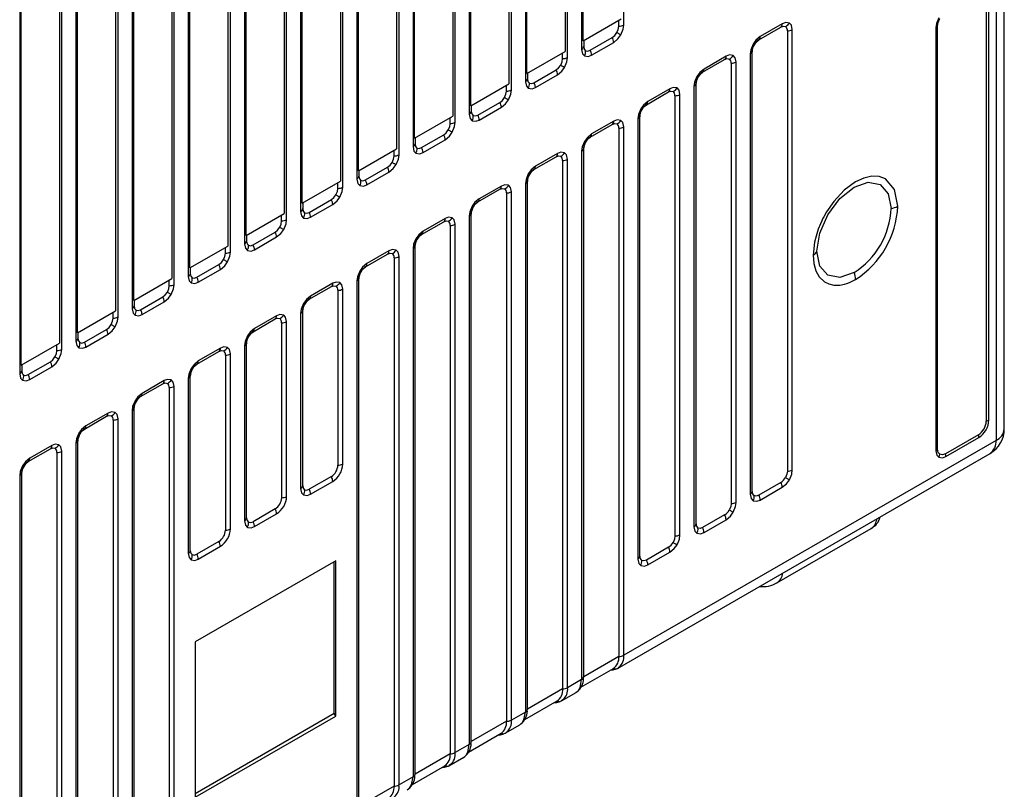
# Model space of a CAD drawing. Header units: millimetres. Extents: x 0 to 559, y 0 to 432.
# Tile 17 of 22: x 383 to 418, y 271 to 298. Entities that reach past the tile are written whole.
import ezdxf

# ---------------------------------------------------------------- set-up
doc = ezdxf.new("R2010")
doc.units = ezdxf.units.MM
doc.header["$LTSCALE"] = 2

msp = doc.modelspace()

# ---------------------------------------------------------------- linework, layer by layer
for p, q in [((404.637, 297.854), (404.637, 314.677)), ((403.151, 313.819), (403.151, 296.997)), ((403.208, 297.292), (403.208, 313.869)), ((402.571, 313.501), (402.571, 296.925)), ((402.658, 296.711), (402.658, 313.534)), ((401.171, 312.676), (401.171, 295.854)), ((401.228, 296.149), (401.228, 312.726)), ((400.591, 312.358), (400.591, 295.782)), ((400.678, 295.568), (400.678, 312.391)), ((399.248, 295.006), (399.248, 311.583)), ((398.611, 311.215), (398.611, 294.639)), ((398.698, 294.425), (398.698, 311.248)), ((399.192, 311.533), (399.192, 294.711)), ((397.212, 310.39), (397.212, 293.568)), ((397.268, 293.863), (397.268, 310.44)), ((396.631, 310.072), (396.631, 293.496)), ((396.718, 293.282), (396.718, 310.105)), ((395.232, 309.247), (395.232, 292.425)), ((395.288, 292.721), (395.288, 309.297)), ((394.651, 308.929), (394.651, 292.353)), ((394.738, 292.14), (394.738, 308.962)), ((393.252, 308.104), (393.252, 291.282)), ((393.308, 291.578), (393.308, 308.154)), ((392.671, 307.787), (392.671, 291.21)), ((392.758, 290.997), (392.758, 307.819)), ((391.272, 306.961), (391.272, 290.139)), ((391.328, 290.435), (391.328, 307.011)), ((390.691, 306.644), (390.691, 290.067)), ((390.778, 289.854), (390.778, 306.676)), ((389.292, 305.818), (389.292, 288.996)), ((389.349, 289.292), (389.349, 305.868)), ((388.712, 305.501), (388.712, 288.924)), ((388.798, 288.711), (388.798, 305.533)), ((387.312, 304.675), (387.312, 287.853)), ((387.369, 288.149), (387.369, 304.725)), ((386.732, 304.358), (386.732, 287.781)), ((386.818, 287.568), (386.818, 304.39)), ((385.389, 287.006), (385.389, 303.582)), ((384.838, 286.425), (384.838, 303.247)), ((385.332, 303.532), (385.332, 286.71)), ((384.752, 303.215), (384.752, 286.638)), ((383.352, 302.389), (383.352, 285.567)), ((383.409, 285.863), (383.409, 302.439)), ((418.047, 283.625), (418.047, 300.16)), ((417.754, 299.752), (417.754, 283.217)), ((417.413, 298.805), (417.413, 283.899)), ((417.505, 283.933), (417.505, 298.839)), ((403.208, 297.292), (404.551, 298.068)), ((404.462, 297.812), (404.462, 298.016)), ((409.393, 297.332), (410.173, 297.782)), ((410.224, 297.896), (409.444, 297.446)), ((410.577, 282.176), (410.577, 297.692)), ((415.634, 297.759), (415.634, 282.853)), ((415.692, 282.906), (415.692, 297.812)), ((403.454, 296.965), (404.233, 297.415)), ((409.312, 297.267), (409.393, 297.332)), ((410.402, 297.65), (410.402, 282.134)), ((403.219, 297.069), (403.219, 297.069)), ((403.225, 297.302), (403.225, 297.098)), ((403.505, 296.792), (404.284, 297.242)), ((409.164, 296.936), (409.182, 297.047)), ((401.228, 296.149), (402.571, 296.925)), ((402.482, 296.669), (402.482, 296.874)), ((407.413, 296.189), (408.193, 296.639)), ((408.244, 296.753), (407.465, 296.303)), ((409.091, 296.834), (409.091, 281.318)), ((409.164, 281.42), (409.164, 296.936)), ((408.422, 296.507), (408.422, 280.991)), ((408.597, 281.033), (408.597, 296.549)), ((401.245, 296.159), (401.245, 295.955)), ((401.474, 295.822), (402.253, 296.272)), ((401.525, 295.649), (402.304, 296.099)), ((407.332, 296.124), (407.413, 296.189)), ((399.248, 295.006), (400.591, 295.782)), ((400.502, 295.526), (400.502, 295.731)), ((401.24, 295.926), (401.24, 295.926)), ((406.264, 295.61), (405.485, 295.16)), ((407.111, 295.691), (407.111, 280.175)), ((407.184, 295.793), (407.2, 295.896)), ((407.184, 280.277), (407.184, 295.793)), ((405.434, 295.046), (406.213, 295.496)), ((406.442, 295.364), (406.442, 279.848)), ((406.617, 279.89), (406.617, 295.406)), ((399.265, 295.016), (399.265, 294.812)), ((399.494, 294.68), (400.273, 295.129)), ((399.545, 294.507), (400.324, 294.956)), ((405.352, 294.981), (405.434, 295.046)), ((397.268, 293.863), (398.611, 294.639)), ((398.522, 294.383), (398.522, 294.588)), ((399.26, 294.783), (399.26, 294.783)), ((405.205, 294.65), (405.221, 294.753)), ((405.205, 279.134), (405.205, 294.65)), ((403.454, 293.903), (404.233, 294.353)), ((404.284, 294.467), (403.505, 294.018)), ((404.462, 294.221), (404.462, 275.603)), ((404.637, 275.645), (404.637, 294.263)), ((405.131, 294.548), (405.131, 279.032)), ((397.285, 293.873), (397.285, 293.669)), ((397.514, 293.537), (398.293, 293.986)), ((403.372, 293.838), (403.454, 293.903)), ((397.28, 293.64), (397.28, 293.64)), ((397.565, 293.364), (398.344, 293.813)), ((403.225, 293.507), (403.241, 293.61)), ((395.288, 292.721), (396.631, 293.496)), ((396.543, 293.24), (396.543, 293.445)), ((401.474, 292.761), (402.253, 293.21)), ((402.304, 293.324), (401.525, 292.875)), ((403.151, 293.406), (403.151, 274.787)), ((403.225, 274.889), (403.225, 293.507)), ((395.534, 292.394), (396.313, 292.843)), ((402.482, 293.078), (402.482, 274.46)), ((402.658, 274.502), (402.658, 293.12)), ((395.3, 292.497), (395.3, 292.497)), ((395.305, 292.73), (395.305, 292.526)), ((395.585, 292.221), (396.364, 292.67)), ((401.392, 292.695), (401.474, 292.761)), ((393.308, 291.578), (394.651, 292.353)), ((394.563, 292.097), (394.563, 292.302)), ((400.324, 292.181), (399.545, 291.732)), ((401.171, 292.263), (401.171, 273.645)), ((401.245, 292.364), (401.261, 292.467)), ((401.245, 273.746), (401.245, 292.364)), ((399.494, 291.618), (400.273, 292.067)), ((400.502, 291.935), (400.502, 273.317)), ((400.678, 273.359), (400.678, 291.977)), ((393.325, 291.587), (393.325, 291.383)), ((393.554, 291.251), (394.334, 291.701)), ((393.605, 291.078), (394.385, 291.528)), ((399.413, 291.552), (399.494, 291.618)), ((391.328, 290.435), (392.671, 291.21)), ((392.583, 290.954), (392.583, 291.159)), ((393.32, 291.354), (393.32, 291.354)), ((399.192, 291.12), (399.192, 272.502)), ((399.265, 291.221), (399.281, 291.324)), ((399.265, 272.603), (399.265, 291.221)), ((397.514, 290.475), (398.293, 290.924)), ((398.344, 291.039), (397.565, 290.589)), ((398.522, 290.792), (398.522, 272.174)), ((398.698, 272.216), (398.698, 290.834)), ((391.345, 290.444), (391.345, 290.24)), ((391.574, 290.108), (392.354, 290.558)), ((397.433, 290.409), (397.514, 290.475)), ((389.349, 289.292), (390.691, 290.067)), ((391.34, 290.212), (391.34, 290.211)), ((391.625, 289.935), (392.405, 290.385)), ((397.285, 290.078), (397.301, 290.181)), ((397.285, 271.46), (397.285, 290.078)), ((390.603, 289.811), (390.603, 290.016)), ((395.534, 289.332), (396.313, 289.782)), ((396.364, 289.896), (395.585, 289.446)), ((397.212, 289.977), (397.212, 271.359)), ((389.594, 288.965), (390.374, 289.415)), ((396.543, 289.649), (396.543, 271.031)), ((396.718, 271.073), (396.718, 289.692)), ((389.36, 289.069), (389.36, 289.069)), ((389.365, 289.301), (389.365, 289.097)), ((389.645, 288.792), (390.425, 289.242)), ((395.305, 288.935), (395.321, 289.038)), ((395.453, 289.266), (395.534, 289.332)), ((387.369, 288.149), (388.712, 288.924)), ((388.623, 288.668), (388.623, 288.873)), ((394.385, 288.753), (393.605, 288.303)), ((395.232, 288.834), (395.232, 270.216)), ((395.305, 270.317), (395.305, 288.935)), ((393.554, 288.189), (394.334, 288.639)), ((394.563, 288.506), (394.563, 282.34)), ((394.738, 282.382), (394.738, 288.549)), ((387.385, 288.158), (387.385, 287.954)), ((387.614, 287.822), (388.394, 288.272)), ((387.666, 287.649), (388.445, 288.099)), ((393.474, 288.124), (393.554, 288.189)), ((385.389, 287.006), (386.732, 287.781)), ((386.643, 287.525), (386.643, 287.73)), ((387.38, 287.926), (387.38, 287.926)), ((393.252, 287.691), (393.252, 281.524)), ((393.325, 287.792), (393.341, 287.895)), ((393.325, 281.625), (393.325, 287.792)), ((391.574, 287.046), (392.354, 287.496)), ((392.405, 287.61), (391.625, 287.16)), ((392.583, 287.363), (392.583, 281.197)), ((392.758, 281.239), (392.758, 287.406)), ((385.406, 287.015), (385.406, 286.811)), ((385.635, 286.679), (386.414, 287.129)), ((385.686, 286.506), (386.465, 286.956)), ((391.494, 286.981), (391.574, 287.046)), ((383.409, 285.863), (384.752, 286.638)), ((384.663, 286.382), (384.663, 286.587)), ((385.4, 286.783), (385.4, 286.783)), ((391.345, 286.649), (391.361, 286.752)), ((391.345, 280.482), (391.345, 286.649)), ((389.594, 285.903), (390.374, 286.353)), ((390.425, 286.467), (389.645, 286.017)), ((390.778, 280.096), (390.778, 286.263)), ((391.272, 286.548), (391.272, 280.381)), ((383.655, 285.536), (384.434, 285.986)), ((389.514, 285.838), (389.594, 285.903)), ((390.603, 286.22), (390.603, 280.054)), ((383.42, 285.64), (383.42, 285.64)), ((383.426, 285.872), (383.426, 285.668)), ((383.706, 285.363), (384.485, 285.813)), ((389.365, 285.506), (389.381, 285.609)), ((387.614, 284.76), (388.394, 285.21)), ((388.445, 285.324), (387.666, 284.874)), ((389.292, 285.405), (389.292, 279.238)), ((389.365, 279.339), (389.365, 285.506)), ((388.623, 285.077), (388.623, 266.459)), ((388.798, 266.502), (388.798, 285.12)), ((387.534, 284.695), (387.614, 284.76)), ((386.465, 284.181), (385.686, 283.731)), ((387.312, 284.262), (387.312, 265.644)), ((387.385, 284.363), (387.401, 284.466)), ((387.385, 265.745), (387.385, 284.363)), ((385.635, 283.617), (386.414, 284.067)), ((386.643, 283.934), (386.643, 268.418)), ((386.818, 268.461), (386.818, 283.977)), ((385.555, 283.552), (385.635, 283.617)), ((385.332, 283.119), (385.332, 267.603)), ((385.406, 283.22), (385.422, 283.323)), ((385.406, 267.704), (385.406, 283.22)), ((417.754, 283.217), (404.637, 275.645)), ((417.134, 283.417), (415.971, 282.745)), ((415.987, 282.648), (417.151, 283.32)), ((383.655, 282.474), (384.434, 282.924)), ((384.485, 283.038), (383.706, 282.588)), ((384.663, 282.791), (384.663, 267.275)), ((384.838, 267.318), (384.838, 282.834)), ((404.418, 275.181), (417.547, 282.759)), ((383.575, 282.409), (383.655, 282.474)), ((383.426, 282.077), (383.442, 282.18)), ((383.426, 266.561), (383.426, 282.077)), ((383.352, 281.976), (383.352, 266.46)), ((394.334, 281.943), (393.554, 281.493)), ((393.605, 281.32), (394.385, 281.77)), ((410.173, 281.737), (409.393, 281.287)), ((393.32, 281.597), (393.32, 281.597)), ((409.159, 281.391), (409.159, 281.391)), ((409.444, 281.114), (410.224, 281.564)), ((392.354, 280.8), (391.574, 280.35)), ((391.34, 280.454), (391.34, 280.454)), ((391.625, 280.177), (392.405, 280.627)), ((408.193, 280.594), (407.413, 280.144)), ((407.465, 279.971), (408.244, 280.421)), ((407.179, 280.248), (407.179, 280.248)), ((410.034, 278.197), (413.357, 280.115)), ((390.374, 279.657), (389.594, 279.207)), ((389.36, 279.311), (389.36, 279.311)), ((389.645, 279.034), (390.425, 279.484)), ((406.213, 279.451), (405.434, 279.001)), ((394.49, 278.973), (389.54, 276.116)), ((394.439, 273.591), (394.439, 278.944)), ((394.49, 273.503), (394.49, 278.973)), ((405.199, 279.105), (405.199, 279.105)), ((405.485, 278.828), (406.264, 279.278)), ((389.54, 276.116), (389.54, 270.645)), ((404.462, 275.603), (403.225, 274.889)), ((403.128, 274.519), (404.274, 275.181)), ((404.468, 275.22), (404.425, 275.184)), ((403.151, 274.787), (402.658, 274.502)), ((403.205, 274.781), (403.225, 274.889)), ((402.482, 274.46), (401.245, 273.746)), ((402.438, 274.038), (402.956, 274.337)), ((402.95, 274.333), (402.993, 274.369)), ((401.148, 273.376), (402.294, 274.038)), ((401.225, 273.638), (401.245, 273.746)), ((402.488, 274.077), (402.445, 274.041)), ((394.439, 273.591), (389.54, 270.763)), ((389.54, 270.645), (394.49, 273.503)), ((394.49, 273.503), (394.439, 273.591)), ((401.171, 273.645), (400.678, 273.359)), ((400.502, 273.317), (399.265, 272.603)), ((400.458, 272.895), (400.976, 273.194)), ((400.97, 273.19), (401.013, 273.226)), ((399.168, 272.233), (400.314, 272.895)), ((400.508, 272.934), (400.465, 272.898)), ((399.192, 272.502), (398.698, 272.216)), ((399.245, 272.495), (399.265, 272.603)), ((398.522, 272.174), (397.285, 271.46)), ((398.478, 271.752), (398.997, 272.051)), ((398.99, 272.047), (399.033, 272.083)), ((397.188, 271.09), (398.334, 271.752)), ((398.528, 271.791), (398.485, 271.755)), ((397.212, 271.359), (396.718, 271.073)), ((397.265, 271.352), (397.285, 271.46)), ((396.543, 271.031), (395.305, 270.317)), ((397.01, 270.904), (397.053, 270.94))]:
    msp.add_line(p, q)
at = {"flags": 128}
for points in [[(415.737, 298.108), (415.655, 297.91), (415.634, 297.759)], [(415.692, 297.812), (415.714, 297.948), (415.774, 298.087)], [(404.395, 297.586), (404.444, 297.7), (404.462, 297.812)], [(404.534, 297.506), (404.616, 297.704), (404.637, 297.854)], [(410.173, 297.782), (410.26, 297.813), (410.335, 297.798)], [(410.474, 297.921), (410.343, 297.941), (410.224, 297.896)], [(410.577, 297.692), (410.543, 297.846), (410.474, 297.921)], [(404.233, 297.415), (404.32, 297.486), (404.395, 297.586)], [(404.284, 297.242), (404.434, 297.368), (404.534, 297.506)], [(404.395, 297.586), (404.416, 297.574), (404.436, 297.563), (404.455, 297.552), (404.473, 297.541), (404.49, 297.531), (404.506, 297.522), (404.521, 297.514), (404.534, 297.506)], [(409.444, 297.446), (409.294, 297.321), (409.195, 297.183)], [(403.151, 296.997), (403.185, 296.842), (403.255, 296.768)], [(403.225, 297.098), (403.242, 297.007), (403.292, 296.949)], [(409.195, 297.183), (409.112, 296.985), (409.091, 296.834)], [(409.233, 297.161), (409.233, 297.161), (409.229, 297.163), (409.223, 297.166), (409.215, 297.171), (409.206, 297.176), (409.195, 297.183)], [(409.231, 297.161), (409.234, 297.16), (409.234, 297.16), (409.233, 297.161)], [(402.415, 296.443), (402.465, 296.557), (402.482, 296.669)], [(402.554, 296.363), (402.636, 296.561), (402.658, 296.711)], [(403.255, 296.768), (403.385, 296.748), (403.505, 296.792)], [(403.292, 296.949), (403.366, 296.935), (403.454, 296.965)], [(408.193, 296.639), (408.281, 296.67), (408.355, 296.655)], [(408.494, 296.778), (408.364, 296.798), (408.244, 296.753)], [(408.597, 296.549), (408.563, 296.703), (408.494, 296.778)], [(402.253, 296.272), (402.34, 296.343), (402.415, 296.443)], [(402.304, 296.099), (402.455, 296.225), (402.554, 296.363)], [(402.415, 296.443), (402.436, 296.431), (402.456, 296.42), (402.475, 296.409), (402.493, 296.398), (402.511, 296.388), (402.527, 296.379), (402.541, 296.371), (402.554, 296.363)], [(407.465, 296.303), (407.314, 296.178), (407.215, 296.04)], [(401.245, 295.955), (401.262, 295.864), (401.312, 295.806)], [(407.215, 296.04), (407.132, 295.842), (407.111, 295.691)], [(407.253, 296.018), (407.253, 296.018), (407.249, 296.02), (407.243, 296.023), (407.236, 296.028), (407.226, 296.033), (407.215, 296.04)], [(407.251, 296.018), (407.254, 296.017), (407.254, 296.017), (407.253, 296.018)], [(401.171, 295.854), (401.205, 295.699), (401.275, 295.625)], [(401.275, 295.625), (401.405, 295.605), (401.525, 295.649)], [(401.312, 295.806), (401.386, 295.792), (401.474, 295.822)], [(406.514, 295.635), (406.384, 295.655), (406.264, 295.61)], [(406.617, 295.406), (406.584, 295.56), (406.514, 295.635)], [(400.273, 295.129), (400.361, 295.2), (400.435, 295.3)], [(400.435, 295.3), (400.485, 295.414), (400.502, 295.526)], [(400.435, 295.3), (400.456, 295.289), (400.476, 295.277), (400.495, 295.266), (400.513, 295.255), (400.531, 295.245), (400.547, 295.236), (400.561, 295.228), (400.574, 295.22)], [(400.574, 295.22), (400.657, 295.418), (400.678, 295.568)], [(406.213, 295.496), (406.301, 295.527), (406.375, 295.512)], [(400.324, 294.956), (400.475, 295.082), (400.574, 295.22)], [(405.485, 295.16), (405.334, 295.035), (405.235, 294.897)], [(399.192, 294.711), (399.225, 294.556), (399.295, 294.482)], [(399.265, 294.812), (399.282, 294.721), (399.332, 294.663)], [(399.332, 294.663), (399.406, 294.649), (399.494, 294.68)], [(405.235, 294.897), (405.152, 294.699), (405.131, 294.548)], [(405.273, 294.875), (405.273, 294.875), (405.269, 294.877), (405.263, 294.88), (405.256, 294.885), (405.246, 294.89), (405.235, 294.897)], [(405.272, 294.875), (405.274, 294.874), (405.274, 294.874), (405.273, 294.875)], [(398.455, 294.157), (398.505, 294.271), (398.522, 294.383)], [(398.594, 294.077), (398.677, 294.275), (398.698, 294.425)], [(399.295, 294.482), (399.425, 294.462), (399.545, 294.507)], [(404.233, 294.353), (404.321, 294.384), (404.395, 294.369)], [(404.534, 294.492), (404.404, 294.512), (404.284, 294.467)], [(404.637, 294.263), (404.604, 294.418), (404.534, 294.492)], [(398.293, 293.986), (398.381, 294.057), (398.455, 294.157)], [(398.344, 293.813), (398.495, 293.939), (398.594, 294.077)], [(398.455, 294.157), (398.476, 294.146), (398.496, 294.134), (398.515, 294.123), (398.534, 294.112), (398.551, 294.102), (398.567, 294.093), (398.581, 294.085), (398.594, 294.077)], [(403.505, 294.018), (403.354, 293.892), (403.255, 293.754)], [(397.212, 293.568), (397.245, 293.413), (397.315, 293.339)], [(397.285, 293.669), (397.302, 293.578), (397.352, 293.52)], [(397.352, 293.52), (397.426, 293.506), (397.514, 293.537)], [(403.255, 293.754), (403.172, 293.556), (403.151, 293.406)], [(403.293, 293.732), (403.293, 293.732), (403.289, 293.734), (403.283, 293.737), (403.276, 293.742), (403.266, 293.747), (403.255, 293.754)], [(403.292, 293.733), (403.294, 293.731), (403.294, 293.731), (403.293, 293.732)], [(396.475, 293.014), (396.525, 293.128), (396.543, 293.24)], [(396.614, 292.934), (396.697, 293.132), (396.718, 293.282)], [(397.315, 293.339), (397.445, 293.319), (397.565, 293.364)], [(402.253, 293.21), (402.341, 293.241), (402.415, 293.227)], [(402.554, 293.349), (402.424, 293.369), (402.304, 293.324)], [(402.658, 293.12), (402.624, 293.275), (402.554, 293.349)], [(396.313, 292.843), (396.401, 292.914), (396.475, 293.014)], [(396.364, 292.67), (396.515, 292.796), (396.614, 292.934)], [(396.475, 293.014), (396.496, 293.003), (396.516, 292.991), (396.535, 292.98), (396.554, 292.969), (396.571, 292.959), (396.587, 292.95), (396.601, 292.942), (396.614, 292.934)], [(401.525, 292.875), (401.374, 292.749), (401.275, 292.611)], [(395.305, 292.526), (395.322, 292.435), (395.372, 292.377)], [(401.275, 292.611), (401.193, 292.413), (401.171, 292.263)], [(401.313, 292.589), (401.313, 292.589), (401.309, 292.591), (401.303, 292.594), (401.296, 292.599), (401.286, 292.604), (401.275, 292.611)], [(401.312, 292.59), (401.314, 292.588), (401.315, 292.588), (401.313, 292.589)], [(414.294, 291.467), (414.18, 292.06), (413.857, 292.432), (413.632, 292.516), (413.374, 292.526), (413.095, 292.462), (412.804, 292.328), (412.4, 292.03), (412.035, 291.637), (411.78, 291.266), (411.682, 291.092), (411.646, 291.022), (411.612, 290.952), (411.566, 290.849), (411.491, 290.663), (411.412, 290.417), (411.36, 290.199), (411.314, 289.747)], [(394.634, 291.791), (394.717, 291.989), (394.738, 292.14)], [(395.232, 292.425), (395.266, 292.27), (395.335, 292.196)], [(395.335, 292.196), (395.465, 292.176), (395.585, 292.221)], [(395.372, 292.377), (395.446, 292.363), (395.534, 292.394)], [(400.574, 292.206), (400.444, 292.226), (400.324, 292.181)], [(400.678, 291.977), (400.644, 292.132), (400.574, 292.206)], [(411.446, 289.882), (411.546, 290.517), (411.829, 291.17), (412.253, 291.742), (412.753, 292.146), (413.253, 292.32), (413.677, 292.237), (413.96, 291.911), (414.06, 291.391)], [(394.334, 291.701), (394.421, 291.771), (394.496, 291.871)], [(394.385, 291.528), (394.535, 291.653), (394.634, 291.791)], [(394.496, 291.871), (394.545, 291.985), (394.563, 292.097)], [(394.496, 291.871), (394.516, 291.86), (394.536, 291.848), (394.555, 291.837), (394.574, 291.826), (394.591, 291.816), (394.607, 291.807), (394.621, 291.799), (394.634, 291.791)], [(400.273, 292.067), (400.361, 292.098), (400.435, 292.084)], [(399.295, 291.468), (399.213, 291.27), (399.192, 291.12)], [(399.545, 291.732), (399.395, 291.606), (399.295, 291.468)], [(399.333, 291.446), (399.333, 291.446), (399.329, 291.448), (399.324, 291.451), (399.316, 291.456), (399.306, 291.461), (399.295, 291.468)], [(399.332, 291.447), (399.334, 291.445), (399.335, 291.445), (399.333, 291.446)], [(393.252, 291.282), (393.286, 291.128), (393.355, 291.053)], [(393.325, 291.383), (393.342, 291.292), (393.392, 291.235)], [(393.392, 291.235), (393.466, 291.22), (393.554, 291.251)], [(392.516, 290.728), (392.565, 290.842), (392.583, 290.954)], [(392.655, 290.648), (392.737, 290.846), (392.758, 290.997)], [(393.355, 291.053), (393.486, 291.033), (393.605, 291.078)], [(398.293, 290.924), (398.381, 290.955), (398.455, 290.941)], [(398.594, 291.063), (398.464, 291.083), (398.344, 291.039)], [(398.698, 290.834), (398.664, 290.989), (398.594, 291.063)], [(392.354, 290.558), (392.441, 290.628), (392.516, 290.728)], [(392.405, 290.385), (392.555, 290.51), (392.655, 290.648)], [(392.516, 290.728), (392.536, 290.717), (392.556, 290.705), (392.575, 290.694), (392.594, 290.683), (392.611, 290.673), (392.627, 290.664), (392.642, 290.656), (392.655, 290.648)], [(397.565, 290.589), (397.415, 290.463), (397.315, 290.325)], [(391.272, 290.139), (391.306, 289.985), (391.375, 289.91)], [(391.345, 290.24), (391.363, 290.149), (391.412, 290.092)], [(391.412, 290.092), (391.486, 290.077), (391.574, 290.108)], [(397.315, 290.325), (397.233, 290.127), (397.212, 289.977)], [(397.353, 290.303), (397.353, 290.303), (397.349, 290.305), (397.344, 290.308), (397.336, 290.313), (397.326, 290.318), (397.315, 290.325)], [(397.352, 290.304), (397.354, 290.302), (397.355, 290.302), (397.353, 290.303)], [(390.536, 289.586), (390.585, 289.7), (390.603, 289.811)], [(390.675, 289.505), (390.757, 289.703), (390.778, 289.854)], [(391.375, 289.91), (391.506, 289.89), (391.625, 289.935)], [(396.313, 289.782), (396.401, 289.812), (396.475, 289.798)], [(396.614, 289.92), (396.484, 289.94), (396.364, 289.896)], [(396.718, 289.692), (396.684, 289.846), (396.614, 289.92)], [(411.314, 289.747), (411.338, 289.453), (411.41, 289.196), (411.527, 288.985), (411.712, 288.806), (411.868, 288.728), (412.044, 288.689), (412.146, 288.683), (412.247, 288.69), (412.411, 288.721), (412.493, 288.746), (412.587, 288.78), (412.69, 288.826), (412.804, 288.887)], [(412.753, 289.128), (412.253, 288.954), (411.829, 289.036), (411.546, 289.362), (411.446, 289.882)], [(390.374, 289.415), (390.461, 289.485), (390.536, 289.586)], [(390.425, 289.242), (390.575, 289.367), (390.675, 289.505)], [(390.536, 289.586), (390.556, 289.574), (390.576, 289.562), (390.596, 289.551), (390.614, 289.54), (390.631, 289.53), (390.647, 289.521), (390.662, 289.513), (390.675, 289.505)], [(395.585, 289.446), (395.435, 289.32), (395.335, 289.182)], [(389.365, 289.097), (389.383, 289.006), (389.432, 288.949)], [(395.335, 289.182), (395.253, 288.984), (395.232, 288.834)], [(395.374, 289.16), (395.373, 289.16), (395.369, 289.162), (395.364, 289.165), (395.356, 289.17), (395.347, 289.175), (395.335, 289.182)], [(395.372, 289.161), (395.375, 289.159), (395.375, 289.159), (395.374, 289.16)], [(388.556, 288.443), (388.605, 288.557), (388.623, 288.668)], [(388.695, 288.362), (388.777, 288.56), (388.798, 288.711)], [(389.292, 288.996), (389.326, 288.842), (389.396, 288.767)], [(389.396, 288.767), (389.526, 288.747), (389.645, 288.792)], [(389.432, 288.949), (389.506, 288.934), (389.594, 288.965)], [(394.334, 288.639), (394.421, 288.669), (394.496, 288.655)], [(394.634, 288.777), (394.504, 288.797), (394.385, 288.753)], [(394.738, 288.549), (394.704, 288.703), (394.634, 288.777)], [(388.394, 288.272), (388.481, 288.342), (388.556, 288.443)], [(388.445, 288.099), (388.595, 288.224), (388.695, 288.362)], [(388.556, 288.443), (388.576, 288.431), (388.596, 288.419), (388.616, 288.408), (388.634, 288.397), (388.651, 288.387), (388.667, 288.378), (388.682, 288.37), (388.695, 288.362)], [(393.355, 288.039), (393.273, 287.841), (393.252, 287.691)], [(393.605, 288.303), (393.455, 288.177), (393.355, 288.039)], [(393.394, 288.017), (393.393, 288.017), (393.39, 288.019), (393.384, 288.022), (393.376, 288.027), (393.367, 288.032), (393.355, 288.039)], [(393.392, 288.018), (393.395, 288.016), (393.395, 288.016), (393.394, 288.017)], [(387.312, 287.853), (387.346, 287.699), (387.416, 287.624)], [(387.385, 287.954), (387.403, 287.863), (387.452, 287.806)], [(387.416, 287.624), (387.546, 287.604), (387.666, 287.649)], [(387.452, 287.806), (387.526, 287.791), (387.614, 287.822)], [(392.655, 287.634), (392.524, 287.654), (392.405, 287.61)], [(392.758, 287.406), (392.724, 287.56), (392.655, 287.634)], [(386.414, 287.129), (386.501, 287.199), (386.576, 287.3)], [(386.576, 287.3), (386.625, 287.414), (386.643, 287.525)], [(386.576, 287.3), (386.597, 287.288), (386.617, 287.276), (386.636, 287.265), (386.654, 287.254), (386.671, 287.244), (386.687, 287.235), (386.702, 287.227), (386.715, 287.219)], [(386.715, 287.219), (386.797, 287.417), (386.818, 287.568)], [(392.354, 287.496), (392.441, 287.526), (392.516, 287.512)], [(386.465, 286.956), (386.615, 287.081), (386.715, 287.219)], [(391.625, 287.16), (391.475, 287.034), (391.375, 286.896)], [(385.332, 286.71), (385.366, 286.556), (385.436, 286.481)], [(385.406, 286.811), (385.423, 286.72), (385.473, 286.663)], [(385.473, 286.663), (385.547, 286.648), (385.635, 286.679)], [(391.375, 286.896), (391.293, 286.698), (391.272, 286.548)], [(391.414, 286.874), (391.413, 286.874), (391.41, 286.876), (391.404, 286.879), (391.396, 286.884), (391.387, 286.889), (391.375, 286.896)], [(391.412, 286.875), (391.415, 286.873), (391.415, 286.873), (391.414, 286.874)], [(384.596, 286.157), (384.645, 286.271), (384.663, 286.382)], [(384.735, 286.076), (384.817, 286.274), (384.838, 286.425)], [(385.436, 286.481), (385.566, 286.461), (385.686, 286.506)], [(390.374, 286.353), (390.461, 286.383), (390.536, 286.369)], [(390.675, 286.491), (390.544, 286.511), (390.425, 286.467)], [(390.778, 286.263), (390.744, 286.417), (390.675, 286.491)], [(384.434, 285.986), (384.521, 286.056), (384.596, 286.157)], [(384.485, 285.813), (384.635, 285.938), (384.735, 286.076)], [(384.596, 286.157), (384.617, 286.145), (384.637, 286.133), (384.656, 286.122), (384.674, 286.111), (384.691, 286.102), (384.707, 286.092), (384.722, 286.084), (384.735, 286.076)], [(389.645, 286.017), (389.495, 285.891), (389.396, 285.753)], [(383.352, 285.567), (383.386, 285.413), (383.456, 285.338)], [(383.426, 285.668), (383.443, 285.577), (383.493, 285.52)], [(383.493, 285.52), (383.567, 285.505), (383.655, 285.536)], [(389.396, 285.753), (389.313, 285.555), (389.292, 285.405)], [(389.434, 285.731), (389.434, 285.731), (389.43, 285.733), (389.424, 285.737), (389.416, 285.741), (389.407, 285.746), (389.396, 285.753)], [(389.432, 285.732), (389.435, 285.73), (389.435, 285.73), (389.434, 285.731)], [(383.456, 285.338), (383.586, 285.318), (383.706, 285.363)], [(388.394, 285.21), (388.482, 285.24), (388.556, 285.226)], [(388.695, 285.348), (388.565, 285.368), (388.445, 285.324)], [(388.798, 285.12), (388.764, 285.274), (388.695, 285.348)], [(387.666, 284.874), (387.515, 284.748), (387.416, 284.61)], [(387.416, 284.61), (387.333, 284.412), (387.312, 284.262)], [(387.454, 284.588), (387.454, 284.588), (387.45, 284.59), (387.444, 284.594), (387.437, 284.598), (387.427, 284.603), (387.416, 284.61)], [(387.452, 284.589), (387.455, 284.587), (387.455, 284.587), (387.454, 284.588)], [(386.715, 284.205), (386.585, 284.225), (386.465, 284.181)], [(386.818, 283.977), (386.785, 284.131), (386.715, 284.205)], [(386.414, 284.067), (386.502, 284.097), (386.576, 284.083)], [(385.436, 283.467), (385.353, 283.269), (385.332, 283.119)], [(385.686, 283.731), (385.535, 283.605), (385.436, 283.467)], [(385.474, 283.445), (385.474, 283.445), (385.47, 283.447), (385.464, 283.451), (385.457, 283.455), (385.447, 283.461), (385.436, 283.467)], [(385.473, 283.446), (385.475, 283.444), (385.475, 283.444), (385.474, 283.445)], [(384.434, 282.924), (384.522, 282.954), (384.596, 282.94)], [(384.735, 283.062), (384.605, 283.082), (384.485, 283.038)], [(384.838, 282.834), (384.805, 282.988), (384.735, 283.062)], [(415.634, 282.853), (415.668, 282.698), (415.737, 282.624)], [(415.774, 282.726), (415.714, 282.795), (415.692, 282.906)], [(383.706, 282.588), (383.555, 282.462), (383.456, 282.324)], [(415.737, 282.624), (415.868, 282.604), (415.987, 282.648)], [(415.971, 282.745), (415.864, 282.708), (415.774, 282.726)], [(383.456, 282.324), (383.373, 282.126), (383.352, 281.976)], [(383.494, 282.302), (383.494, 282.302), (383.49, 282.304), (383.484, 282.308), (383.477, 282.312), (383.467, 282.318), (383.456, 282.324)], [(383.493, 282.303), (383.495, 282.301), (383.495, 282.301), (383.494, 282.302)], [(410.402, 282.134), (410.384, 282.023), (410.335, 281.908)], [(410.474, 281.828), (410.556, 282.026), (410.577, 282.176)], [(410.224, 281.564), (410.374, 281.69), (410.474, 281.828)], [(410.335, 281.908), (410.355, 281.896), (410.375, 281.885), (410.395, 281.874), (410.413, 281.863), (410.43, 281.853), (410.446, 281.844), (410.461, 281.835), (410.474, 281.828)], [(393.252, 281.524), (393.286, 281.37), (393.355, 281.295)], [(393.325, 281.625), (393.342, 281.534), (393.392, 281.477)], [(393.392, 281.477), (393.466, 281.462), (393.554, 281.493)], [(393.355, 281.295), (393.486, 281.275), (393.605, 281.32)], [(408.494, 280.685), (408.576, 280.883), (408.597, 281.033)], [(409.091, 281.318), (409.125, 281.164), (409.195, 281.09)], [(409.195, 281.09), (409.325, 281.07), (409.444, 281.114)], [(409.393, 281.287), (409.306, 281.257), (409.231, 281.271)], [(408.244, 280.421), (408.394, 280.547), (408.494, 280.685)], [(408.422, 280.991), (408.405, 280.88), (408.355, 280.765)], [(408.355, 280.765), (408.375, 280.753), (408.395, 280.742), (408.415, 280.731), (408.433, 280.72), (408.45, 280.71), (408.466, 280.701), (408.481, 280.693), (408.494, 280.685)], [(391.272, 280.381), (391.306, 280.227), (391.375, 280.152)], [(391.345, 280.482), (391.363, 280.391), (391.412, 280.334)], [(391.412, 280.334), (391.486, 280.319), (391.574, 280.35)], [(391.375, 280.152), (391.506, 280.132), (391.625, 280.177)], [(407.111, 280.175), (407.145, 280.021), (407.215, 279.947)], [(407.413, 280.144), (407.326, 280.114), (407.251, 280.128)], [(406.442, 279.848), (406.425, 279.737), (406.375, 279.622)], [(406.514, 279.542), (406.596, 279.74), (406.617, 279.89)], [(407.215, 279.947), (407.345, 279.927), (407.465, 279.971)], [(389.365, 279.339), (389.383, 279.248), (389.432, 279.191)], [(406.264, 279.278), (406.414, 279.404), (406.514, 279.542)], [(406.375, 279.622), (406.395, 279.61), (406.416, 279.599), (406.435, 279.588), (406.453, 279.577), (406.47, 279.567), (406.486, 279.558), (406.501, 279.55), (406.514, 279.542)], [(389.292, 279.238), (389.326, 279.084), (389.396, 279.009)], [(389.396, 279.009), (389.526, 278.989), (389.645, 279.034)], [(389.432, 279.191), (389.506, 279.177), (389.594, 279.207)], [(405.131, 279.032), (405.165, 278.878), (405.235, 278.804)], [(405.434, 279.001), (405.346, 278.971), (405.272, 278.985)], [(405.235, 278.804), (405.365, 278.784), (405.485, 278.828)], [(404.174, 275.123), (404.259, 275.128), (404.377, 275.162)], [(402.993, 274.369), (403.038, 274.408), (403.102, 274.513), (403.151, 274.787)], [(402.195, 273.98), (402.279, 273.985), (402.397, 274.019)], [(401.013, 273.226), (401.059, 273.265), (401.122, 273.37), (401.171, 273.645)], [(400.215, 272.837), (400.299, 272.842), (400.417, 272.876)], [(399.033, 272.083), (399.079, 272.122), (399.142, 272.227), (399.192, 272.502)], [(398.235, 271.694), (398.319, 271.699), (398.437, 271.733)], [(397.053, 270.94), (397.099, 270.979), (397.162, 271.084), (397.212, 271.359)]]:
    msp.add_lwpolyline(points, dxfattribs=at)
for centre, radius, start, end in [((404.468, 298.172), 0.36, 269.051, 298.0581), ((410.098, 297.884), 0.126, 306.2261, 5.5372), ((410.229, 298.059), 0.281, 292.1963, 330.7191), ((410.249, 297.67), 0.154, 352.4525, 56.1993), ((410.408, 298.01), 0.36, 269.051, 298.0581), ((415.556, 297.904), 0.165, 298.4028, 326.1621), ((403.924, 297.23), 0.36, 1.9386, 30.9486), ((409.685, 296.91), 0.517, 121.4298, 150.9924), ((409.298, 297.439), 0.147, 323.1602, 2.9421), ((403.099, 297.111), 0.126, 294.4579, 353.777), ((409.676, 296.894), 0.517, 149.0083, 178.5679), ((402.488, 297.029), 0.36, 269.051, 298.0581), ((403.013, 296.911), 0.281, 329.2804, 7.8053), ((403.145, 296.78), 0.36, 1.9386, 30.9486), ((408.118, 296.741), 0.126, 306.2261, 5.5372), ((408.249, 296.916), 0.281, 292.1963, 330.7191), ((408.269, 296.527), 0.154, 352.4525, 56.1993), ((409.024, 296.965), 0.146, 297.0543, 336.8373), ((407.318, 296.296), 0.147, 323.1602, 2.9421), ((408.428, 296.867), 0.36, 269.051, 298.0581), ((401.119, 295.968), 0.126, 294.4579, 353.777), ((401.944, 296.087), 0.36, 1.9386, 30.9486), ((407.696, 295.751), 0.517, 149.0083, 178.5679), ((407.705, 295.767), 0.517, 121.4298, 150.9924), ((401.033, 295.768), 0.281, 329.2804, 7.8053), ((401.165, 295.637), 0.36, 1.9386, 30.9486), ((406.138, 295.598), 0.126, 306.2261, 5.5372), ((406.269, 295.773), 0.281, 292.1963, 330.7191), ((407.045, 295.822), 0.146, 297.0543, 336.8373), ((400.508, 295.886), 0.36, 269.051, 298.0581), ((406.289, 295.384), 0.154, 352.4525, 56.1993), ((406.448, 295.724), 0.36, 269.051, 298.0581), ((399.964, 294.944), 0.36, 1.9386, 30.9486), ((405.725, 294.624), 0.517, 121.4298, 150.9924), ((405.338, 295.153), 0.147, 323.1602, 2.9421), ((399.139, 294.825), 0.126, 294.4579, 353.777), ((399.054, 294.625), 0.281, 329.2804, 7.8053), ((399.185, 294.494), 0.36, 1.9386, 30.9486), ((405.065, 294.679), 0.146, 297.0543, 336.8373), ((405.716, 294.608), 0.517, 149.0083, 178.5679), ((398.528, 294.743), 0.36, 269.051, 298.0581), ((404.158, 294.455), 0.126, 306.2261, 5.5372), ((404.289, 294.63), 0.281, 292.1963, 330.7191), ((404.309, 294.241), 0.154, 352.4525, 56.1993), ((404.468, 294.581), 0.36, 269.051, 298.0581), ((397.985, 293.801), 0.36, 1.9386, 30.9486), ((403.745, 293.481), 0.517, 121.4298, 150.9924), ((403.358, 294.01), 0.147, 323.1602, 2.9421), ((397.159, 293.682), 0.126, 294.4579, 353.777), ((397.074, 293.482), 0.281, 329.2804, 7.8053), ((397.205, 293.351), 0.36, 1.9386, 30.9486), ((403.736, 293.465), 0.517, 149.0083, 178.5679), ((396.548, 293.6), 0.36, 269.051, 298.0581), ((402.179, 293.312), 0.126, 306.2261, 5.5372), ((402.309, 293.487), 0.281, 292.1963, 330.7191), ((402.329, 293.098), 0.154, 352.4525, 56.1993), ((403.085, 293.536), 0.146, 297.0543, 336.8373), ((396.005, 292.658), 0.36, 1.9386, 30.9486), ((401.379, 292.867), 0.147, 323.1602, 2.9421), ((402.488, 293.438), 0.36, 269.051, 298.0581), ((395.18, 292.54), 0.126, 294.4579, 353.777), ((401.757, 292.322), 0.517, 149.0083, 178.5679), ((401.765, 292.338), 0.517, 121.4298, 150.9924), ((394.569, 292.457), 0.36, 269.051, 298.0581), ((395.094, 292.339), 0.281, 329.2804, 7.8053), ((395.225, 292.208), 0.36, 1.9386, 30.9486), ((400.199, 292.169), 0.126, 306.2261, 5.5372), ((400.329, 292.344), 0.281, 292.1963, 330.7191), ((401.105, 292.393), 0.146, 297.0543, 336.8373), ((400.349, 291.955), 0.154, 352.4525, 56.1993), ((400.508, 292.295), 0.36, 269.051, 298.0581), ((394.025, 291.515), 0.36, 1.9386, 30.9486), ((399.777, 291.179), 0.517, 149.0083, 178.5679), ((399.786, 291.195), 0.517, 121.4298, 150.9924), ((399.399, 291.724), 0.147, 323.1602, 2.9421), ((411.083, 291.601), 3.213, 302.3797, 357.6204), ((413.977, 292.043), 0.657, 277.2339, 298.8219), ((393.2, 291.397), 0.126, 294.4579, 353.777), ((393.114, 291.196), 0.281, 329.2804, 7.8053), ((393.245, 291.065), 0.36, 1.9386, 30.9486), ((399.125, 291.25), 0.146, 297.0543, 336.8373), ((411.222, 291.52), 2.84, 302.6055, 357.3945), ((392.589, 291.314), 0.36, 269.051, 298.0581), ((398.219, 291.026), 0.126, 306.2261, 5.5372), ((398.349, 291.201), 0.281, 292.1963, 330.7191), ((398.37, 290.812), 0.154, 352.4525, 56.1993), ((398.528, 291.152), 0.36, 269.051, 298.0581), ((392.045, 290.372), 0.36, 1.9386, 30.9486), ((397.806, 290.052), 0.517, 121.4298, 150.9924), ((397.439, 290.576), 0.126, 306.2261, 5.5372), ((391.22, 290.254), 0.126, 294.4579, 353.777), ((391.134, 290.053), 0.281, 329.2804, 7.8053), ((391.265, 289.922), 0.36, 1.9386, 30.9486), ((397.159, 290.091), 0.126, 294.4579, 353.777), ((397.797, 290.036), 0.517, 149.0083, 178.5679), ((390.609, 290.171), 0.36, 269.051, 298.0581), ((396.239, 289.883), 0.126, 306.2261, 5.5372), ((396.369, 290.058), 0.281, 292.1963, 330.7191), ((396.39, 289.669), 0.154, 352.4525, 56.1993), ((411.175, 290.015), 0.302, 297.4361, 333.9213), ((390.065, 289.229), 0.36, 1.9386, 30.9486), ((395.826, 288.909), 0.517, 121.4298, 150.9924), ((395.439, 289.438), 0.147, 323.1602, 2.9421), ((396.548, 290.009), 0.36, 269.051, 298.0581), ((389.24, 289.111), 0.126, 294.4579, 353.777), ((395.817, 288.894), 0.517, 149.0083, 178.5679), ((412.147, 288.874), 0.657, 1.1751, 22.7647), ((388.629, 289.028), 0.36, 269.051, 298.0581), ((389.154, 288.91), 0.281, 329.2804, 7.8053), ((389.286, 288.779), 0.36, 1.9386, 30.9486), ((394.259, 288.74), 0.126, 306.2261, 5.5372), ((394.389, 288.915), 0.281, 292.1963, 330.7191), ((395.165, 288.964), 0.146, 297.0543, 336.8373), ((394.41, 288.527), 0.154, 352.4525, 56.1993), ((394.569, 288.866), 0.36, 269.051, 298.0581), ((388.085, 288.086), 0.36, 1.9386, 30.9486), ((393.837, 287.751), 0.517, 149.0083, 178.5679), ((393.846, 287.766), 0.517, 121.4298, 150.9924), ((393.459, 288.295), 0.147, 323.1602, 2.9421), ((387.26, 287.968), 0.126, 294.4579, 353.777), ((387.174, 287.767), 0.281, 329.2804, 7.8053), ((387.306, 287.637), 0.36, 1.9386, 30.9486), ((392.409, 287.772), 0.281, 292.1963, 330.7191), ((393.185, 287.821), 0.146, 297.0543, 336.8373), ((386.649, 287.885), 0.36, 269.051, 298.0581), ((392.279, 287.597), 0.126, 306.2261, 5.5372), ((392.43, 287.384), 0.154, 352.4525, 56.1993), ((392.589, 287.723), 0.36, 269.051, 298.0581), ((386.105, 286.943), 0.36, 1.9386, 30.9486), ((391.866, 286.623), 0.517, 121.4298, 150.9924), ((391.479, 287.152), 0.147, 323.1602, 2.9421), ((385.28, 286.825), 0.126, 294.4579, 353.777), ((385.194, 286.624), 0.281, 329.2804, 7.8053), ((385.326, 286.494), 0.36, 1.9386, 30.9486), ((391.22, 286.663), 0.126, 294.4579, 353.777), ((391.857, 286.608), 0.517, 149.0083, 178.5679), ((384.669, 286.742), 0.36, 269.051, 298.0581), ((390.299, 286.454), 0.126, 306.2261, 5.5372), ((390.43, 286.629), 0.281, 292.1963, 330.7191), ((390.45, 286.241), 0.154, 352.4525, 56.1993), ((390.609, 286.58), 0.36, 269.051, 298.0581), ((384.125, 285.8), 0.36, 1.9386, 30.9486), ((389.886, 285.48), 0.517, 121.4298, 150.9924), ((389.499, 286.009), 0.147, 323.1602, 2.9421), ((383.3, 285.682), 0.126, 294.4579, 353.777), ((383.346, 285.351), 0.36, 1.9386, 30.9486), ((389.877, 285.465), 0.517, 149.0083, 178.5679), ((383.214, 285.481), 0.281, 329.2804, 7.8053), ((388.319, 285.311), 0.126, 306.2261, 5.5372), ((388.45, 285.486), 0.281, 292.1963, 330.7191), ((388.47, 285.098), 0.154, 352.4525, 56.1993), ((389.225, 285.535), 0.146, 297.0543, 336.8373), ((387.519, 284.866), 0.147, 323.1602, 2.9421), ((388.629, 285.437), 0.36, 269.051, 298.0581), ((387.897, 284.322), 0.517, 149.0083, 178.5679), ((387.906, 284.337), 0.517, 121.4298, 150.9924), ((386.339, 284.169), 0.126, 306.2261, 5.5372), ((386.47, 284.343), 0.281, 292.1963, 330.7191), ((387.246, 284.392), 0.146, 297.0543, 336.8373), ((386.49, 283.955), 0.154, 352.4525, 56.1993), ((386.649, 284.294), 0.36, 269.051, 298.0581), ((416.808, 283.927), 0.605, 302.6311, 357.3689), ((416.736, 283.968), 0.77, 302.6625, 357.3375), ((417.353, 284.205), 0.312, 281.0964, 299.1569), ((385.926, 283.194), 0.517, 121.4298, 150.9924), ((385.539, 283.723), 0.147, 323.1602, 2.9421), ((417.047, 283.625), 1, 299.9973, 0), ((417.546, 283.675), 0.503, 294.3747, 354.3052), ((385.266, 283.249), 0.146, 297.0543, 336.8373), ((385.917, 283.179), 0.517, 149.0083, 178.5679), ((416.839, 283.316), 0.312, 0.8402, 18.9018), ((417.264, 283.163), 0.493, 305.0133, 6.2988), ((384.359, 283.026), 0.126, 306.2261, 5.5372), ((384.49, 283.2), 0.281, 292.1963, 330.7191), ((384.51, 282.812), 0.154, 352.4525, 56.1993), ((384.669, 283.151), 0.36, 269.051, 298.0581), ((415.556, 282.997), 0.165, 298.4028, 326.1621), ((383.946, 282.051), 0.517, 121.4298, 150.9924), ((383.559, 282.58), 0.147, 323.1602, 2.9421), ((415.48, 282.773), 0.298, 329.8694, 350.8028), ((415.675, 282.644), 0.312, 0.8402, 18.9018), ((383.937, 282.036), 0.517, 149.0083, 178.5679), ((394.065, 282.363), 0.499, 302.6507, 357.3493), ((393.97, 282.417), 0.769, 302.6551, 357.3449), ((394.569, 282.7), 0.36, 269.051, 298.0581), ((410.408, 282.494), 0.36, 269.051, 298.0581), ((383.286, 282.106), 0.146, 297.0543, 336.8373), ((394.025, 281.758), 0.36, 1.9386, 30.9486), ((409.92, 282.139), 0.475, 302.1953, 330.8895), ((409.864, 281.552), 0.36, 1.9386, 30.9486), ((393.2, 281.639), 0.126, 294.4579, 353.777), ((393.114, 281.439), 0.281, 329.2804, 7.8053), ((393.245, 281.308), 0.36, 1.9386, 30.9486), ((409.039, 281.433), 0.126, 294.4579, 353.777), ((409.317, 281.399), 0.154, 172.4525, 236.1993), ((392.085, 281.22), 0.499, 302.6507, 357.3493), ((391.99, 281.275), 0.769, 302.6551, 357.3449), ((392.589, 281.557), 0.36, 269.051, 298.0581), ((408.428, 281.351), 0.36, 269.051, 298.0581), ((408.953, 281.233), 0.281, 329.2804, 7.8053), ((409.085, 281.102), 0.36, 1.9386, 30.9486), ((392.045, 280.615), 0.36, 1.9386, 30.9486), ((407.94, 280.996), 0.475, 302.1953, 330.8895), ((391.22, 280.496), 0.126, 294.4579, 353.777), ((391.134, 280.296), 0.281, 329.2804, 7.8053), ((391.265, 280.165), 0.36, 1.9386, 30.9486), ((407.884, 280.409), 0.36, 1.9386, 30.9486), ((413.116, 280.634), 0.565, 294.7513, 348.5007), ((413.103, 280.493), 0.455, 303.98, 355.3475), ((390.105, 280.077), 0.499, 302.6507, 357.3493), ((390.01, 280.132), 0.769, 302.6551, 357.3449), ((390.609, 280.414), 0.36, 269.051, 298.0581), ((407.059, 280.29), 0.126, 294.4579, 353.777), ((407.337, 280.256), 0.154, 172.4525, 236.1993), ((406.973, 280.09), 0.281, 329.2804, 7.8053), ((407.105, 279.959), 0.36, 1.9386, 30.9486), ((390.065, 279.472), 0.36, 1.9386, 30.9486), ((406.448, 280.208), 0.36, 269.051, 298.0581), ((389.24, 279.353), 0.126, 294.4579, 353.777), ((405.96, 279.853), 0.475, 302.1953, 330.8895), ((405.904, 279.266), 0.36, 1.9386, 30.9486), ((389.154, 279.153), 0.281, 329.2804, 7.8053), ((389.286, 279.022), 0.36, 1.9386, 30.9486), ((405.079, 279.147), 0.126, 294.4579, 353.777), ((405.357, 279.113), 0.154, 172.4525, 236.1993), ((404.993, 278.947), 0.281, 329.2804, 7.8053), ((405.125, 278.816), 0.36, 1.9386, 30.9486), ((409.791, 278.567), 0.443, 303.2123, 356.1152), ((409.534, 279.063), 1, 263.5869, 299.9973), ((404.014, 275.551), 0.452, 303.7498, 6.677), ((404.468, 275.963), 0.36, 269.051, 298.0581), ((404.183, 275.58), 0.459, 308.3464, 8.157), ((404.335, 275.349), 0.187, 247.8769, 298.7144), ((402.61, 274.84), 0.612, 308.7939, 357.7235), ((403.099, 274.902), 0.126, 294.4579, 353.777), ((402.034, 274.408), 0.452, 303.7498, 6.677), ((402.488, 274.82), 0.36, 269.051, 298.0581), ((402.203, 274.437), 0.459, 308.3464, 8.157), ((401.119, 273.759), 0.126, 294.4579, 353.777), ((402.355, 274.205), 0.187, 247.8536, 298.7377), ((400.63, 273.697), 0.612, 308.7939, 357.7235), ((400.054, 273.265), 0.452, 303.7498, 6.677), ((400.508, 273.677), 0.36, 269.051, 298.0581), ((400.223, 273.294), 0.459, 308.3464, 8.157), ((400.375, 273.062), 0.187, 247.8536, 298.7377), ((398.65, 272.554), 0.612, 308.7939, 357.7235), ((399.139, 272.616), 0.126, 294.4579, 353.777), ((398.074, 272.122), 0.452, 303.7498, 6.677), ((398.528, 272.534), 0.36, 269.051, 298.0581), ((398.243, 272.151), 0.459, 308.3464, 8.157), ((398.395, 271.919), 0.187, 247.8536, 298.7377), ((396.67, 271.411), 0.612, 308.7939, 357.7235), ((397.159, 271.473), 0.126, 294.4579, 353.777), ((396.094, 270.979), 0.452, 303.7498, 6.677), ((396.548, 271.391), 0.36, 269.051, 298.0581), ((396.263, 271.008), 0.459, 308.3464, 8.157)]:
    msp.add_arc(centre, radius, start, end)

doc.saveas('drawing.dxf')
